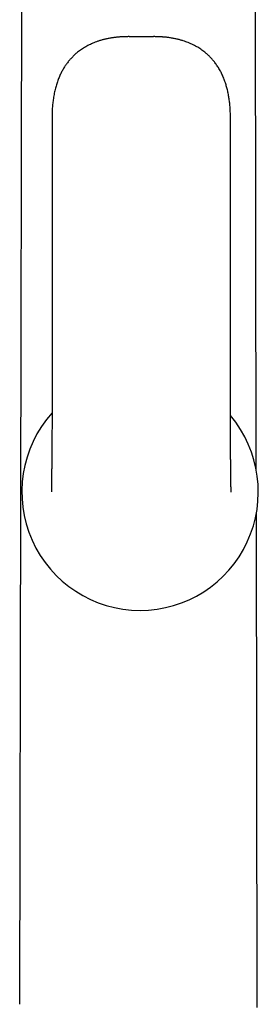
# Model space of a CAD drawing. Header units: millimetres. Extents: x 8 to 775, y 12 to 733.
# Tile 60 of 75: x 427 to 451, y 563 to 662. Entities that reach past the tile are written whole.
import ezdxf

# ---------------------------------------------------------------- set-up
doc = ezdxf.new("R2010")
doc.units = ezdxf.units.MM

msp = doc.modelspace()

# ---------------------------------------------------------------- linework, layer by layer
at = {"color": 7, "linetype": 'Continuous', "lineweight": 30}
for p, q in [((426.98, 696.33), (426.748, 563.458)), ((450.448, 616.88), (450.309, 696.33)), ((429.99, 652.158), (429.99, 622.058)), ((447.856, 622.058), (447.856, 652.158)), ((450.542, 563.155), (450.455, 612.562))]:
    msp.add_line(p, q, dxfattribs=at)
for start, end in [(138.10861, 270), (270, 40.18455)]:
    msp.add_arc((438.807, 614.699), 11.844, start, end, dxfattribs=at)
for points, knots in [([(438.691, 660.212), (438.675, 660.212), (438.646, 660.212), (438.609, 660.212), (438.581, 660.212), (438.555, 660.212), (438.528, 660.213), (438.503, 660.213), (438.481, 660.214), (438.459, 660.214), (438.434, 660.215), (438.408, 660.215), (438.382, 660.216), (438.352, 660.217), (438.317, 660.218), (438.281, 660.219), (438.249, 660.22), (438.218, 660.221), (438.185, 660.222), (438.147, 660.223), (438.109, 660.225), (438.073, 660.226), (438.042, 660.227), (438.011, 660.228), (437.977, 660.229), (437.942, 660.23), (437.911, 660.23), (437.883, 660.231), (437.841, 660.232), (437.781, 660.233), (437.701, 660.234), (437.609, 660.234), (437.514, 660.233), (437.417, 660.232), (437.325, 660.23), (437.235, 660.227), (437.135, 660.224), (437.029, 660.219), (436.917, 660.212), (436.815, 660.205), (436.719, 660.198), (436.623, 660.19), (436.515, 660.179), (436.392, 660.166), (436.254, 660.15), (436.106, 660.13), (435.945, 660.105), (435.777, 660.076), (435.607, 660.044), (435.445, 660.01), (435.291, 659.975), (435.146, 659.939), (435, 659.9), (434.856, 659.858), (434.712, 659.814), (434.573, 659.768), (434.399, 659.707), (434.19, 659.627), (433.946, 659.523), (433.705, 659.41), (433.474, 659.289), (433.254, 659.164), (433.046, 659.034), (432.842, 658.896), (432.643, 658.748), (432.469, 658.608), (432.318, 658.477), (432.186, 658.357), (432.055, 658.228), (431.93, 658.099), (431.812, 657.969), (431.701, 657.84), (431.589, 657.701), (431.482, 657.56), (431.38, 657.418), (431.283, 657.275), (431.186, 657.123), (431.09, 656.962), (430.995, 656.792), (430.903, 656.615), (430.814, 656.432), (430.729, 656.243), (430.646, 656.044), (430.566, 655.834), (430.491, 655.62), (430.422, 655.402), (430.358, 655.181), (430.298, 654.95), (430.242, 654.708), (430.19, 654.455), (430.143, 654.19), (430.105, 653.934), (430.074, 653.688), (430.049, 653.454), (430.028, 653.211), (430.011, 652.96), (429.999, 652.701), (429.991, 652.432), (429.99, 652.25), (429.99, 652.158)], [0, 0, 0, 0, 0.003574, 0.006337, 0.008163, 0.009895, 0.011994, 0.013952, 0.015355, 0.016844, 0.018812, 0.020881, 0.022469, 0.024469, 0.027404, 0.030228, 0.032333, 0.034534, 0.037008, 0.039784, 0.042879, 0.045648, 0.047741, 0.049933, 0.052542, 0.055398, 0.057676, 0.059814, 0.061924, 0.066937, 0.072771, 0.079477, 0.087056, 0.093623, 0.100518, 0.107123, 0.113399, 0.122285, 0.130422, 0.137812, 0.144512, 0.15142, 0.158853, 0.168285, 0.178439, 0.189309, 0.200891, 0.213947, 0.226553, 0.238597, 0.250085, 0.26102, 0.271408, 0.282954, 0.293757, 0.304309, 0.314914, 0.333987, 0.353242, 0.37269, 0.39226, 0.410076, 0.427933, 0.445849, 0.463846, 0.481947, 0.494692, 0.507509, 0.520767, 0.534923, 0.546698, 0.559064, 0.572043, 0.585659, 0.59773, 0.610298, 0.623382, 0.637005, 0.651193, 0.665974, 0.680481, 0.695569, 0.711269, 0.727614, 0.744639, 0.760738, 0.77746, 0.794838, 0.812906, 0.831701, 0.851259, 0.871622, 0.888213, 0.905349, 0.923051, 0.941343, 0.960248, 0.979792, 1, 1, 1, 1]), ([(438.704, 660.212), (438.687, 660.212), (438.658, 660.212), (438.62, 660.212), (438.591, 660.212), (438.569, 660.212), (438.546, 660.213), (438.516, 660.213), (438.487, 660.214), (438.467, 660.214), (438.46, 660.214)], [0, 0, 0, 0, 0.200232, 0.364821, 0.473572, 0.547614, 0.639613, 0.751392, 0.91365, 1, 1, 1, 1]), ([(438.714, 660.212), (438.711, 660.212), (438.707, 660.212), (438.703, 660.212), (438.703, 660.212)], [0, 0, 0, 0, 0.92219, 1, 1, 1, 1]), ([(439.138, 660.212), (439.066, 660.213), (438.923, 660.215), (438.779, 660.213), (438.708, 660.212)], [0, 0, 0, 0, 0.4999999, 1, 1, 1, 1]), ([(439.143, 660.212), (439.142, 660.212), (439.138, 660.212), (439.135, 660.212), (439.131, 660.212)], [0, 0, 0, 0, 0.098969, 1, 1, 1, 1]), ([(447.856, 652.158), (447.855, 652.25), (447.854, 652.432), (447.846, 652.701), (447.834, 652.96), (447.817, 653.211), (447.797, 653.452), (447.772, 653.684), (447.744, 653.906), (447.712, 654.121), (447.676, 654.341), (447.633, 654.566), (447.584, 654.794), (447.531, 655.014), (447.475, 655.224), (447.416, 655.425), (447.349, 655.635), (447.273, 655.852), (447.187, 656.073), (447.099, 656.283), (447.008, 656.482), (446.915, 656.67), (446.815, 656.857), (446.708, 657.043), (446.594, 657.226), (446.48, 657.398), (446.365, 657.558), (446.25, 657.709), (446.136, 657.85), (446.023, 657.981), (445.912, 658.102), (445.804, 658.214), (445.7, 658.317), (445.597, 658.414), (445.494, 658.507), (445.361, 658.621), (445.196, 658.753), (444.997, 658.9), (444.792, 659.039), (444.584, 659.169), (444.362, 659.295), (444.127, 659.416), (443.879, 659.532), (443.629, 659.638), (443.375, 659.733), (443.161, 659.805), (442.987, 659.859), (442.85, 659.898), (442.705, 659.937), (442.552, 659.975), (442.392, 660.012), (442.223, 660.047), (442.047, 660.08), (441.868, 660.11), (441.693, 660.136), (441.527, 660.158), (441.374, 660.175), (441.234, 660.189), (441.111, 660.199), (440.997, 660.208), (440.884, 660.215), (440.759, 660.222), (440.622, 660.227), (440.495, 660.231), (440.383, 660.233), (440.294, 660.234), (440.212, 660.234), (440.138, 660.234), (440.073, 660.233), (440.015, 660.232), (439.96, 660.231), (439.907, 660.23), (439.851, 660.228), (439.8, 660.227), (439.753, 660.225), (439.7, 660.224), (439.65, 660.222), (439.605, 660.22), (439.558, 660.219), (439.517, 660.218), (439.484, 660.217), (439.463, 660.216), (439.44, 660.215), (439.414, 660.215), (439.388, 660.214), (439.364, 660.214), (439.34, 660.213), (439.312, 660.213), (439.281, 660.212), (439.253, 660.212), (439.229, 660.212), (439.213, 660.212), (439.198, 660.212), (439.184, 660.211), (439.17, 660.212), (439.16, 660.212), (439.155, 660.212)], [0, 0, 0, 0, 0.020195, 0.039726, 0.05862, 0.0769, 0.094591, 0.111416, 0.127715, 0.14351, 0.15882, 0.176439, 0.193429, 0.209816, 0.225631, 0.240897, 0.255641, 0.273686, 0.290967, 0.307525, 0.3234, 0.338628, 0.35324, 0.369711, 0.385414, 0.400386, 0.414663, 0.428517, 0.441711, 0.454269, 0.466213, 0.477561, 0.488142, 0.498283, 0.508348, 0.51837, 0.536495, 0.554516, 0.572458, 0.590341, 0.608183, 0.628137, 0.648022, 0.667815, 0.687528, 0.707173, 0.717013, 0.727383, 0.738289, 0.749737, 0.76173, 0.774274, 0.787373, 0.800858, 0.813885, 0.826004, 0.837208, 0.847489, 0.856841, 0.864211, 0.872438, 0.881528, 0.891483, 0.902306, 0.909367, 0.915875, 0.921804, 0.927156, 0.93193, 0.936058, 0.939883, 0.943827, 0.948689, 0.951863, 0.955421, 0.959704, 0.963493, 0.966719, 0.969689, 0.973837, 0.975622, 0.976949, 0.978526, 0.980624, 0.982686, 0.984235, 0.98569, 0.987966, 0.990383, 0.992546, 0.99402, 0.995498, 0.996327, 0.997321, 0.998532, 1, 1, 1, 1]), ([(429.99, 622.058), (429.99, 621.967), (429.99, 621.786), (429.989, 621.518), (429.988, 621.255), (429.987, 620.999), (429.986, 620.751), (429.985, 620.512), (429.983, 620.285), (429.982, 620.068), (429.981, 619.863), (429.979, 619.671), (429.978, 619.491), (429.977, 619.35), (429.976, 619.244), (429.975, 619.172), (429.975, 619.107), (429.974, 619.045), (429.974, 618.988), (429.973, 618.938), (429.973, 618.898), (429.972, 618.862), (429.972, 618.818), (429.972, 618.76), (429.971, 618.687), (429.97, 618.605), (429.969, 618.516), (429.968, 618.423), (429.967, 618.326), (429.966, 618.228), (429.965, 618.129), (429.964, 617.99), (429.962, 617.811), (429.96, 617.592), (429.957, 617.371), (429.955, 617.151), (429.952, 616.933), (429.95, 616.722), (429.947, 616.521), (429.945, 616.33), (429.943, 616.15), (429.941, 616.011), (429.94, 615.91), (429.939, 615.846), (429.938, 615.791), (429.938, 615.745), (429.937, 615.707), (429.937, 615.678), (429.937, 615.658), (429.936, 615.643), (429.936, 615.631), (429.936, 615.614), (429.936, 615.592), (429.935, 615.562), (429.935, 615.525), (429.934, 615.481), (429.934, 615.43), (429.933, 615.378), (429.932, 615.327), (429.931, 615.277), (429.931, 615.226), (429.93, 615.172), (429.929, 615.118), (429.929, 615.065), (429.928, 615.021), (429.927, 614.984), (429.927, 614.956), (429.927, 614.935), (429.926, 614.92), (429.926, 614.906), (429.926, 614.891), (429.926, 614.874), (429.926, 614.855), (429.925, 614.834), (429.925, 614.814), (429.925, 614.794), (429.924, 614.774), (429.924, 614.755), (429.924, 614.738), (429.924, 614.722), (429.923, 614.709), (429.923, 614.7), (429.923, 614.698), (429.923, 614.697)], [0, 0, 0, 0, 0.028475, 0.056582, 0.084129, 0.110952, 0.136915, 0.161901, 0.185816, 0.208582, 0.230138, 0.250435, 0.269435, 0.287112, 0.295446, 0.303165, 0.310092, 0.316227, 0.322849, 0.328205, 0.332297, 0.335688, 0.339787, 0.346327, 0.354194, 0.363384, 0.372701, 0.382945, 0.393435, 0.404059, 0.414816, 0.425701, 0.449446, 0.473739, 0.498548, 0.523845, 0.54924, 0.574299, 0.598764, 0.62266, 0.646022, 0.668887, 0.67912, 0.688265, 0.696291, 0.703204, 0.709004, 0.713695, 0.716602, 0.718824, 0.720558, 0.723117, 0.726744, 0.731441, 0.737648, 0.745086, 0.753763, 0.763691, 0.772381, 0.781865, 0.792102, 0.802129, 0.815484, 0.827685, 0.838712, 0.848543, 0.857152, 0.86251, 0.867229, 0.871453, 0.876398, 0.882348, 0.889322, 0.897345, 0.906446, 0.915546, 0.925572, 0.936559, 0.948551, 0.961595, 0.975484, 0.990502, 1, 1, 1, 1]), ([(447.922, 614.694), (447.922, 614.694), (447.922, 614.695), (447.922, 614.698), (447.922, 614.704), (447.922, 614.712), (447.922, 614.721), (447.921, 614.732), (447.921, 614.745), (447.921, 614.758), (447.921, 614.771), (447.921, 614.784), (447.92, 614.796), (447.92, 614.808), (447.92, 614.822), (447.92, 614.837), (447.919, 614.855), (447.919, 614.876), (447.919, 614.9), (447.918, 614.926), (447.918, 614.955), (447.917, 614.983), (447.917, 615.012), (447.917, 615.038), (447.916, 615.071), (447.915, 615.11), (447.915, 615.151), (447.914, 615.185), (447.914, 615.213), (447.913, 615.243), (447.913, 615.277), (447.912, 615.315), (447.912, 615.356), (447.911, 615.394), (447.911, 615.426), (447.911, 615.449), (447.91, 615.47), (447.91, 615.492), (447.91, 615.519), (447.909, 615.552), (447.908, 615.592), (447.908, 615.64), (447.907, 615.69), (447.906, 615.739), (447.906, 615.786), (447.905, 615.833), (447.905, 615.88), (447.904, 615.926), (447.903, 615.97), (447.903, 616.013), (447.902, 616.059), (447.902, 616.108), (447.901, 616.153), (447.9, 616.194), (447.9, 616.229), (447.9, 616.261), (447.899, 616.29), (447.899, 616.314), (447.899, 616.334), (447.898, 616.354), (447.898, 616.378), (447.898, 616.411), (447.897, 616.453), (447.897, 616.505), (447.896, 616.562), (447.895, 616.62), (447.894, 616.691), (447.893, 616.771), (447.892, 616.86), (447.891, 616.942), (447.891, 617.015), (447.89, 617.081), (447.889, 617.144), (447.888, 617.206), (447.888, 617.27), (447.887, 617.333), (447.886, 617.395), (447.886, 617.458), (447.885, 617.521), (447.884, 617.586), (447.884, 617.646), (447.883, 617.702), (447.883, 617.756), (447.882, 617.815), (447.881, 617.881), (447.88, 617.957), (447.88, 618.043), (447.879, 618.138), (447.878, 618.24), (447.877, 618.345), (447.876, 618.447), (447.875, 618.546), (447.874, 618.645), (447.873, 618.744), (447.872, 618.843), (447.871, 618.935), (447.87, 619.088), (447.868, 619.307), (447.867, 619.522), (447.866, 619.671), (447.865, 619.755), (447.864, 619.848), (447.864, 619.951), (447.863, 620.064), (447.862, 620.197), (447.861, 620.35), (447.86, 620.525), (447.859, 620.713), (447.858, 620.914), (447.857, 621.126), (447.857, 621.347), (447.856, 621.577), (447.856, 621.815), (447.856, 621.976), (447.856, 622.058)], [0, 0, 0, 0, 0.004584, 0.017279, 0.02902, 0.039852, 0.049815, 0.058945, 0.068844, 0.077633, 0.085352, 0.092033, 0.097703, 0.104101, 0.110037, 0.116595, 0.123762, 0.131526, 0.139962, 0.149109, 0.157712, 0.166253, 0.173988, 0.180932, 0.187101, 0.198026, 0.208785, 0.214271, 0.220057, 0.226193, 0.232755, 0.23991, 0.247662, 0.255492, 0.260201, 0.264128, 0.267302, 0.270811, 0.275229, 0.280554, 0.286785, 0.29465, 0.302486, 0.309792, 0.316571, 0.322824, 0.330033, 0.336383, 0.341999, 0.347781, 0.353908, 0.360382, 0.367206, 0.371641, 0.376186, 0.380353, 0.383963, 0.387013, 0.389502, 0.39158, 0.394426, 0.398501, 0.403697, 0.410023, 0.417249, 0.424306, 0.431066, 0.442387, 0.452735, 0.462099, 0.470465, 0.477823, 0.484642, 0.491841, 0.498944, 0.50595, 0.512858, 0.519679, 0.526662, 0.533909, 0.54077, 0.546456, 0.552164, 0.558385, 0.565577, 0.573756, 0.582926, 0.593095, 0.604266, 0.615627, 0.626509, 0.636907, 0.646815, 0.657858, 0.668209, 0.677864, 0.686918, 0.716298, 0.746145, 0.754037, 0.762591, 0.772206, 0.782874, 0.794584, 0.807323, 0.823943, 0.841982, 0.86139, 0.882106, 0.90405, 0.926706, 0.950343, 0.974828, 1, 1, 1, 1])]:
    msp.add_open_spline(points, degree=3, knots=knots, dxfattribs=at)

doc.saveas('drawing.dxf')
